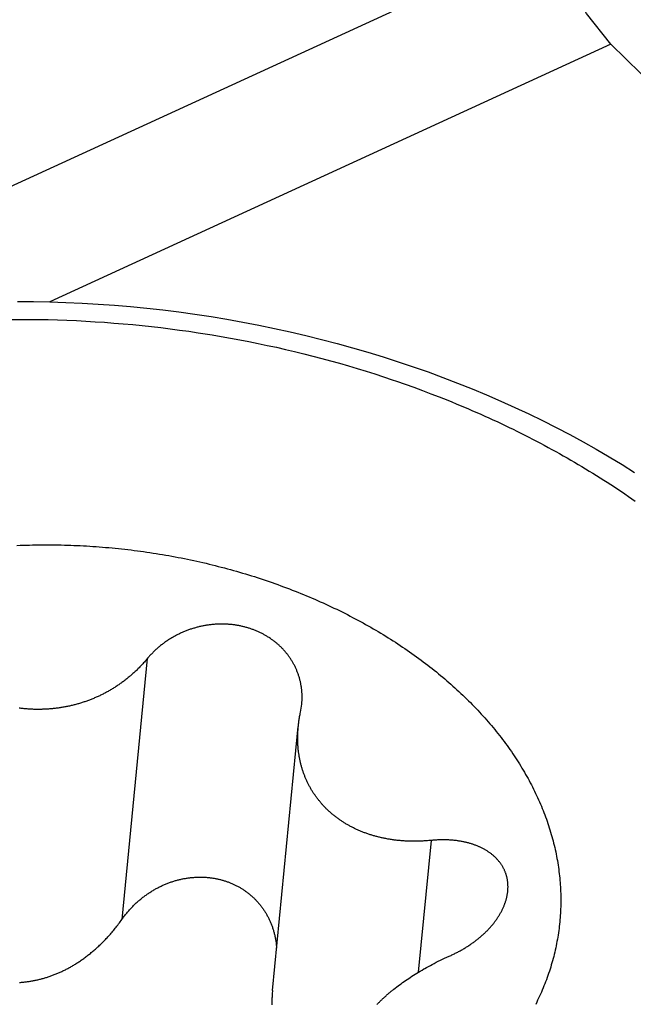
# Model space of a CAD drawing. Extents: x 0 to 594, y 0 to 420.
# Tile 90 of 112: x 554.524 to 554.806, y 123.118 to 123.57. Entities that reach past the tile are written whole.
import ezdxf

# ---------------------------------------------------------------- set-up
doc = ezdxf.new("R2010")
doc.units = 0
doc.header["$LTSCALE"] = 32.67
doc.layers.get('0').update_dxf_attribs({"linetype": 'CONTINUOUS'})
doc.layers.add('DATUM_AXIS', color=7, linetype='CONTINUOUS')

msp = doc.modelspace()

# ---------------------------------------------------------------- linework, layer by layer
at = {"color": 9, "linetype": 'CONTINUOUS'}
for p, q in [((531.45559, 112.9038), (554.76991, 123.60806)), ((554.79521, 123.5586), (554.53793, 123.44048))]:
    msp.add_line(p, q, dxfattribs=at)
at = {"color": 7, "linetype": 'CONTINUOUS'}
msp.add_line((555.07238, 123.28695), (554.79521, 123.5586), dxfattribs=at)
msp.add_lwpolyline([(554.79521, 123.5586), (554.78405, 123.57259), (554.7752, 123.58989), (554.76991, 123.60806)], dxfattribs=at)
at = {"layer": 'DATUM_AXIS', "color": 9, "linetype": 'CONTINUOUS'}
for p, q in [((554.51998, 123.43239), (554.52428, 123.43242)), ((554.52428, 123.43242), (554.52857, 123.43241)), ((554.52857, 123.43241), (554.53288, 123.43236)), ((554.53288, 123.43236), (554.53718, 123.43229)), ((554.53718, 123.43229), (554.54149, 123.43217)), ((554.54149, 123.43217), (554.5458, 123.43202)), ((554.5458, 123.43202), (554.55011, 123.43184)), ((554.55011, 123.43184), (554.55442, 123.43162)), ((554.55442, 123.43162), (554.55873, 123.43137)), ((554.55873, 123.43137), (554.56304, 123.43108)), ((554.56304, 123.43108), (554.56735, 123.43076)), ((554.56735, 123.43076), (554.57165, 123.43041)), ((554.57165, 123.43041), (554.57596, 123.43002)), ((554.57596, 123.43002), (554.58026, 123.42959)), ((554.58026, 123.42959), (554.58455, 123.42913)), ((554.58455, 123.42913), (554.58884, 123.42864)), ((554.58884, 123.42864), (554.59313, 123.42811)), ((554.59313, 123.42811), (554.59741, 123.42755)), ((554.59741, 123.42755), (554.60169, 123.42695)), ((554.60809, 123.42599), (554.61235, 123.42531)), ((554.61235, 123.42531), (554.6166, 123.4246)), ((554.6166, 123.4246), (554.62084, 123.42385)), ((554.62084, 123.42385), (554.62507, 123.42307)), ((554.62507, 123.42307), (554.62929, 123.42225)), ((554.62929, 123.42225), (554.6335, 123.4214)), ((554.6335, 123.4214), (554.6377, 123.42052)), ((554.6377, 123.42052), (554.64189, 123.41961)), ((554.64189, 123.41961), (554.64607, 123.41866)), ((554.64607, 123.41866), (554.65023, 123.41768)), ((554.65023, 123.41768), (554.65439, 123.41666)), ((554.65439, 123.41666), (554.65852, 123.41562)), ((554.65852, 123.41562), (554.66264, 123.41454)), ((554.66264, 123.41454), (554.66675, 123.41343)), ((554.66675, 123.41343), (554.67084, 123.41228)), ((554.67084, 123.41228), (554.67492, 123.41111)), ((554.67492, 123.41111), (554.67898, 123.4099)), ((554.67898, 123.4099), (554.68302, 123.40866)), ((554.68302, 123.40866), (554.68705, 123.40739)), ((554.68705, 123.40739), (554.69105, 123.40609)), ((554.69703, 123.40408), (554.70098, 123.4027)), ((554.70098, 123.4027), (554.70492, 123.40129)), ((554.70492, 123.40129), (554.70884, 123.39985)), ((554.70884, 123.39985), (554.71274, 123.39837)), ((554.71274, 123.39837), (554.71661, 123.39687)), ((554.58266, 123.27693), (554.57098, 123.15738)), ((554.71283, 123.19361), (554.70693, 123.13316))]:
    msp.add_line(p, q, dxfattribs=at)
at = {"layer": 'DATUM_AXIS', "color": 7, "linetype": 'CONTINUOUS'}
for p, q in [((554.65292, 123.25233), (554.65351, 123.25607)), ((554.64009, 123.12489), (554.65191, 123.24579)), ((554.71078, 123.13539), (554.71164, 123.13586)), ((554.71164, 123.13586), (554.71251, 123.13633)), ((554.71251, 123.13633), (554.71339, 123.1368)), ((554.71339, 123.1368), (554.71429, 123.13727)), ((554.71429, 123.13727), (554.71521, 123.13774)), ((554.71521, 123.13774), (554.71614, 123.13821)), ((554.71614, 123.13821), (554.71709, 123.13867)), ((554.71709, 123.13867), (554.71806, 123.13914)), ((554.71806, 123.13914), (554.71904, 123.13961)), ((554.71904, 123.13961), (554.72005, 123.14007)), ((554.70328, 123.13086), (554.70402, 123.13134)), ((554.70402, 123.13134), (554.70477, 123.13182)), ((554.70477, 123.13182), (554.70553, 123.1323)), ((554.70553, 123.1323), (554.70631, 123.13278)), ((554.70631, 123.13278), (554.70709, 123.13326)), ((554.70709, 123.13326), (554.70789, 123.13373)), ((554.70789, 123.13373), (554.7087, 123.13421)), ((554.70994, 123.13492), (554.71078, 123.13539)), ((554.69706, 123.12645), (554.69772, 123.12695)), ((554.69772, 123.12695), (554.69838, 123.12745)), ((554.69838, 123.12745), (554.69905, 123.12794)), ((554.69905, 123.12794), (554.69973, 123.12843)), ((554.69973, 123.12843), (554.70042, 123.12892)), ((554.70042, 123.12892), (554.70112, 123.12941)), ((554.70112, 123.12941), (554.70183, 123.12989)), ((554.70183, 123.12989), (554.70255, 123.13038)), ((554.70255, 123.13038), (554.70328, 123.13086)), ((554.69578, 123.12545), (554.69642, 123.12596)), ((554.69642, 123.12596), (554.69706, 123.12645))]:
    msp.add_line(p, q, dxfattribs=at)
for points in [[(554.52308, 123.44067), (554.53049, 123.44062), (554.53791, 123.44048), (554.54533, 123.44023), (554.55275, 123.43989), (554.56017, 123.43946), (554.56759, 123.43892), (554.575, 123.43829), (554.5824, 123.43756), (554.58979, 123.43674), (554.59717, 123.43582), (554.60453, 123.4348), (554.61188, 123.43369), (554.6192, 123.43248), (554.6265, 123.43118), (554.63378, 123.42978), (554.64103, 123.42829), (554.64824, 123.4267), (554.65543, 123.42503), (554.66258, 123.42325), (554.66969, 123.42139), (554.67676, 123.41944), (554.68379, 123.41739), (554.69077, 123.41526), (554.69771, 123.41303), (554.7046, 123.41072), (554.71144, 123.40831), (554.71822, 123.40582), (554.72495, 123.40325), (554.73161, 123.40058), (554.73822, 123.39784), (554.74476, 123.395), (554.75124, 123.39209), (554.75765, 123.38908), (554.76399, 123.386), (554.77025, 123.38284), (554.77645, 123.3796), (554.78256, 123.37627), (554.7886, 123.37287), (554.79455, 123.3694), (554.80043, 123.36584), (554.80621, 123.36221)], [(554.52282, 123.3288), (554.52426, 123.32886), (554.52571, 123.32891), (554.52716, 123.32896), (554.5286, 123.32899), (554.53005, 123.32903), (554.53151, 123.32905), (554.53296, 123.32907), (554.53441, 123.32909), (554.53586, 123.32909), (554.53732, 123.32909), (554.53877, 123.32908), (554.54023, 123.32907), (554.54169, 123.32905), (554.54314, 123.32902), (554.5446, 123.32899), (554.54606, 123.32895), (554.54752, 123.3289), (554.54897, 123.32885), (554.55043, 123.32879), (554.55189, 123.32872), (554.55335, 123.32864), (554.55481, 123.32856), (554.55627, 123.32848), (554.55772, 123.32838), (554.55918, 123.32828), (554.56064, 123.32817), (554.5621, 123.32806), (554.56355, 123.32794), (554.56501, 123.32781), (554.56647, 123.32768), (554.56792, 123.32754), (554.56938, 123.32739), (554.57083, 123.32724), (554.57228, 123.32707), (554.57374, 123.32691), (554.57519, 123.32673), (554.57664, 123.32655), (554.57809, 123.32637), (554.57954, 123.32617), (554.58098, 123.32597), (554.58243, 123.32577), (554.58387, 123.32555), (554.58532, 123.32533), (554.58676, 123.32511), (554.5882, 123.32487), (554.58964, 123.32464), (554.59108, 123.32439), (554.59251, 123.32414), (554.59394, 123.32388), (554.59538, 123.32361), (554.59681, 123.32334), (554.59823, 123.32306), (554.59966, 123.32278), (554.60108, 123.32249), (554.60251, 123.32219), (554.60393, 123.32189), (554.60534, 123.32158), (554.60676, 123.32126), (554.60817, 123.32094), (554.60958, 123.32061), (554.61099, 123.32027), (554.61239, 123.31993), (554.6138, 123.31958), (554.6152, 123.31923), (554.61659, 123.31887), (554.61799, 123.3185), (554.61938, 123.31813), (554.62077, 123.31775), (554.62215, 123.31737), (554.62353, 123.31697), (554.62491, 123.31658), (554.62629, 123.31617), (554.62766, 123.31576), (554.62903, 123.31535), (554.6304, 123.31492), (554.63176, 123.3145), (554.63312, 123.31406), (554.63448, 123.31362), (554.63583, 123.31317), (554.63718, 123.31272), (554.63852, 123.31226), (554.63986, 123.3118), (554.6412, 123.31133), (554.64253, 123.31085), (554.64386, 123.31037), (554.64519, 123.30988), (554.64651, 123.30939), (554.64783, 123.30889), (554.64914, 123.30838), (554.65045, 123.30787), (554.65175, 123.30736), (554.65305, 123.30683), (554.65435, 123.30631), (554.65564, 123.30577), (554.65692, 123.30523), (554.65821, 123.30469), (554.65948, 123.30414), (554.66076, 123.30358), (554.66202, 123.30302), (554.66329, 123.30245), (554.66454, 123.30188), (554.6658, 123.3013), (554.66705, 123.30071), (554.66829, 123.30012), (554.66953, 123.29953), (554.67076, 123.29893), (554.67199, 123.29832), (554.67321, 123.29771), (554.67443, 123.2971), (554.67564, 123.29647), (554.67684, 123.29585), (554.67804, 123.29521), (554.67924, 123.29458), (554.68043, 123.29393), (554.68161, 123.29329), (554.68279, 123.29263), (554.68396, 123.29198), (554.68513, 123.29131), (554.68629, 123.29065), (554.68745, 123.28997), (554.6886, 123.2893), (554.68974, 123.28861), (554.69088, 123.28792), (554.69201, 123.28723), (554.69313, 123.28653), (554.69425, 123.28583), (554.69536, 123.28513), (554.69647, 123.28441), (554.69757, 123.2837), (554.69866, 123.28298), (554.69975, 123.28225), (554.70083, 123.28152), (554.7019, 123.28078), (554.70297, 123.28004), (554.70403, 123.2793), (554.70509, 123.27855), (554.70613, 123.2778), (554.70717, 123.27704), (554.70821, 123.27628), (554.70923, 123.27551), (554.71025, 123.27474), (554.71127, 123.27397), (554.71227, 123.27319), (554.71327, 123.2724), (554.71426, 123.27162), (554.71525, 123.27083), (554.71623, 123.27003), (554.7172, 123.26923), (554.71816, 123.26843), (554.71912, 123.26762), (554.72006, 123.26681), (554.721, 123.26599), (554.72194, 123.26517), (554.72286, 123.26435), (554.72378, 123.26352), (554.72469, 123.26269), (554.7256, 123.26185), (554.72649, 123.26101), (554.72738, 123.26017), (554.72826, 123.25932), (554.72913, 123.25848), (554.73, 123.25762), (554.73086, 123.25676), (554.73171, 123.2559), (554.73255, 123.25504), (554.73338, 123.25417), (554.73421, 123.2533)], [(554.60084, 123.28981), (554.60046, 123.28966), (554.60008, 123.28951), (554.5997, 123.28936), (554.59932, 123.2892), (554.59895, 123.28904), (554.59857, 123.28887), (554.5982, 123.28871), (554.59783, 123.28853), (554.59746, 123.28836), (554.59709, 123.28818), (554.59672, 123.288), (554.59635, 123.28781), (554.59599, 123.28763), (554.59562, 123.28743), (554.59526, 123.28724), (554.5949, 123.28704), (554.59454, 123.28684), (554.59419, 123.28663), (554.59383, 123.28643), (554.59348, 123.28621), (554.59313, 123.286), (554.59278, 123.28578), (554.59243, 123.28556), (554.59209, 123.28534), (554.59175, 123.28511), (554.59141, 123.28488), (554.59107, 123.28464), (554.59073, 123.28441), (554.5904, 123.28417), (554.59007, 123.28392), (554.58974, 123.28368), (554.58941, 123.28343), (554.58909, 123.28318), (554.58877, 123.28292), (554.58845, 123.28266), (554.58813, 123.2824), (554.58782, 123.28214), (554.5875, 123.28187), (554.5872, 123.2816), (554.58689, 123.28133), (554.58659, 123.28105), (554.58629, 123.28078), (554.58599, 123.2805), (554.5857, 123.28021), (554.5854, 123.27993), (554.58512, 123.27964), (554.58483, 123.27935), (554.58455, 123.27905), (554.58427, 123.27876), (554.58399, 123.27846), (554.58372, 123.27816), (554.58345, 123.27785), (554.58318, 123.27755), (554.58292, 123.27724), (554.58232, 123.27652)], [(554.65351, 123.25607), (554.65354, 123.25646), (554.65357, 123.25683), (554.6536, 123.25721), (554.65362, 123.25758), (554.65364, 123.25796), (554.65365, 123.25833), (554.65366, 123.25871), (554.65366, 123.25908), (554.65366, 123.25946), (554.65366, 123.25983), (554.65365, 123.2602), (554.65364, 123.26057), (554.65362, 123.26095), (554.6536, 123.26132), (554.65357, 123.26169), (554.65354, 123.26206), (554.65351, 123.26243), (554.65347, 123.26279), (554.65343, 123.26316), (554.65338, 123.26353), (554.65333, 123.26389), (554.65327, 123.26426), (554.65321, 123.26462), (554.65315, 123.26498), (554.65308, 123.26534), (554.65301, 123.2657), (554.65294, 123.26606), (554.65286, 123.26642), (554.65277, 123.26678), (554.65268, 123.26713), (554.65259, 123.26749), (554.6525, 123.26784), (554.6524, 123.26819), (554.65229, 123.26854), (554.65219, 123.26889), (554.65207, 123.26924), (554.65196, 123.26958), (554.65184, 123.26992), (554.65171, 123.27027), (554.65159, 123.27061), (554.65146, 123.27095), (554.65132, 123.27128), (554.65118, 123.27162), (554.65104, 123.27195), (554.65089, 123.27228), (554.65074, 123.27261), (554.65059, 123.27294), (554.65043, 123.27327), (554.65027, 123.27359), (554.65011, 123.27391), (554.64994, 123.27423), (554.64977, 123.27455), (554.64959, 123.27487), (554.64941, 123.27518), (554.64923, 123.27549), (554.64905, 123.2758), (554.64886, 123.27611), (554.64866, 123.27642), (554.64847, 123.27672), (554.64827, 123.27702), (554.64807, 123.27732), (554.64786, 123.27762), (554.64765, 123.27791), (554.64744, 123.2782), (554.64722, 123.27849), (554.647, 123.27878), (554.64678, 123.27906), (554.64656, 123.27935), (554.64633, 123.27963), (554.6461, 123.2799), (554.64586, 123.28018), (554.64563, 123.28045), (554.64539, 123.28072), (554.64514, 123.28099), (554.6449, 123.28125), (554.64465, 123.28151), (554.64439, 123.28177), (554.64414, 123.28203), (554.64388, 123.28228), (554.64362, 123.28254), (554.64336, 123.28279), (554.64309, 123.28303), (554.64282, 123.28328), (554.64255, 123.28352), (554.64227, 123.28375), (554.642, 123.28399), (554.64172, 123.28422), (554.64144, 123.28445), (554.64115, 123.28468), (554.64086, 123.2849), (554.64057, 123.28512), (554.64028, 123.28534), (554.63999, 123.28556), (554.63969, 123.28577), (554.63939, 123.28598), (554.63909, 123.28618), (554.63878, 123.28639), (554.63848, 123.28659), (554.63817, 123.28679), (554.63786, 123.28698), (554.63754, 123.28717), (554.63723, 123.28736), (554.63691, 123.28755), (554.63659, 123.28773), (554.63627, 123.28791), (554.63594, 123.28808), (554.63562, 123.28826), (554.63529, 123.28843), (554.63496, 123.2886), (554.63463, 123.28876), (554.63429, 123.28892), (554.63396, 123.28908), (554.63362, 123.28923), (554.63328, 123.28938), (554.63294, 123.28953), (554.63259, 123.28968), (554.63225, 123.28982), (554.6319, 123.28996), (554.63155, 123.29009), (554.6312, 123.29023), (554.63085, 123.29035), (554.6305, 123.29048), (554.63014, 123.2906), (554.62979, 123.29072), (554.62943, 123.29084), (554.62907, 123.29095), (554.62871, 123.29106), (554.62834, 123.29117), (554.62798, 123.29127), (554.62761, 123.29137), (554.62725, 123.29146), (554.62688, 123.29156), (554.62651, 123.29165), (554.62614, 123.29173), (554.62577, 123.29181), (554.62539, 123.29189), (554.62502, 123.29197), (554.62464, 123.29204), (554.62427, 123.29211), (554.62389, 123.29218), (554.62351, 123.29224), (554.62313, 123.2923), (554.62275, 123.29235), (554.62237, 123.2924), (554.62198, 123.29245), (554.6216, 123.2925), (554.62122, 123.29254), (554.62083, 123.29258), (554.62044, 123.29261), (554.62006, 123.29264), (554.61967, 123.29267), (554.61928, 123.29269), (554.61889, 123.29271), (554.6185, 123.29273), (554.61811, 123.29274), (554.61772, 123.29275), (554.61733, 123.29276), (554.61694, 123.29276), (554.61654, 123.29276), (554.61615, 123.29276), (554.61576, 123.29275), (554.61536, 123.29274), (554.61497, 123.29273), (554.61457, 123.29271), (554.61418, 123.29269), (554.61378, 123.29266), (554.61339, 123.29263), (554.61299, 123.2926), (554.6126, 123.29256), (554.6122, 123.29252), (554.6118, 123.29248), (554.61141, 123.29243), (554.61101, 123.29238), (554.61062, 123.29233), (554.61022, 123.29227), (554.60982, 123.29221), (554.60943, 123.29214), (554.60903, 123.29207), (554.60864, 123.292), (554.60824, 123.29193), (554.60785, 123.29185), (554.60745, 123.29176), (554.60706, 123.29168), (554.60667, 123.29159), (554.60627, 123.29149), (554.60588, 123.2914), (554.60549, 123.2913), (554.6051, 123.29119), (554.60471, 123.29108), (554.60432, 123.29097), (554.60393, 123.29086), (554.60354, 123.29074), (554.60315, 123.29062), (554.60276, 123.29049), (554.60238, 123.29036), (554.60199, 123.29023), (554.60161, 123.29009), (554.60123, 123.28995), (554.60084, 123.28981)], [(554.58232, 123.27652), (554.58198, 123.27612), (554.58164, 123.27572), (554.5813, 123.27533), (554.58095, 123.27495), (554.58061, 123.27457), (554.58026, 123.27419), (554.57991, 123.27382), (554.57957, 123.27346), (554.57922, 123.2731), (554.57887, 123.27274), (554.57852, 123.27239), (554.57817, 123.27204), (554.57782, 123.2717), (554.57747, 123.27136), (554.57711, 123.27103), (554.57676, 123.2707), (554.57641, 123.27038), (554.57605, 123.27006), (554.5757, 123.26974), (554.57534, 123.26943), (554.57498, 123.26912), (554.57463, 123.26882), (554.57427, 123.26852), (554.57391, 123.26822), (554.57355, 123.26793), (554.57319, 123.26764), (554.57283, 123.26736), (554.57246, 123.26708), (554.5721, 123.2668), (554.57174, 123.26652), (554.57137, 123.26625), (554.57101, 123.26599), (554.57064, 123.26572), (554.57028, 123.26546), (554.56991, 123.26521), (554.56954, 123.26495), (554.56917, 123.2647), (554.5688, 123.26445), (554.56843, 123.26421), (554.56806, 123.26397), (554.56769, 123.26373), (554.56731, 123.2635), (554.56694, 123.26326), (554.56657, 123.26304), (554.56619, 123.26281), (554.56581, 123.26259), (554.56544, 123.26237), (554.56506, 123.26215), (554.56468, 123.26194), (554.5643, 123.26172), (554.56392, 123.26152), (554.56353, 123.26131), (554.56315, 123.26111), (554.56277, 123.26091), (554.56238, 123.26071), (554.562, 123.26052), (554.56161, 123.26033), (554.56122, 123.26014), (554.56083, 123.25995), (554.56044, 123.25977), (554.56005, 123.25959), (554.55966, 123.25941), (554.55926, 123.25923), (554.55887, 123.25906), (554.55847, 123.25889), (554.55808, 123.25872), (554.55768, 123.25856), (554.55728, 123.2584), (554.55688, 123.25824), (554.55648, 123.25808), (554.55608, 123.25793), (554.55567, 123.25777), (554.55527, 123.25763), (554.55486, 123.25748), (554.55446, 123.25734), (554.55405, 123.2572), (554.55364, 123.25706), (554.55323, 123.25692), (554.55282, 123.25679), (554.5524, 123.25666), (554.55199, 123.25653), (554.55157, 123.25641), (554.55116, 123.25628), (554.55074, 123.25616), (554.55032, 123.25605), (554.5499, 123.25593), (554.54948, 123.25582), (554.54906, 123.25571), (554.54864, 123.25561), (554.54822, 123.2555), (554.54779, 123.2554), (554.54737, 123.2553), (554.54694, 123.25521), (554.54651, 123.25512), (554.54608, 123.25503), (554.54565, 123.25494), (554.54522, 123.25486), (554.54479, 123.25478), (554.54436, 123.2547), (554.54392, 123.25462), (554.54349, 123.25455), (554.54305, 123.25448), (554.54262, 123.25441), (554.54218, 123.25435), (554.54174, 123.25429), (554.5413, 123.25423), (554.54086, 123.25417), (554.54042, 123.25412), (554.53998, 123.25407), (554.53954, 123.25402), (554.5391, 123.25398), (554.53866, 123.25394), (554.53821, 123.2539), (554.53777, 123.25386), (554.53733, 123.25383), (554.53688, 123.2538), (554.53644, 123.25377), (554.53599, 123.25375), (554.53555, 123.25373), (554.5351, 123.25371), (554.53465, 123.2537), (554.53421, 123.25368), (554.53376, 123.25368), (554.53331, 123.25367), (554.53287, 123.25367), (554.53242, 123.25367), (554.53197, 123.25367), (554.53153, 123.25367), (554.53108, 123.25368), (554.53063, 123.25369), (554.53018, 123.25371), (554.52974, 123.25373), (554.52929, 123.25375), (554.52884, 123.25377), (554.5284, 123.2538), (554.52795, 123.25382), (554.5275, 123.25386), (554.52706, 123.25389), (554.52661, 123.25393), (554.52616, 123.25397), (554.52572, 123.25401), (554.52528, 123.25406), (554.52483, 123.25411), (554.52439, 123.25416), (554.52394, 123.25422)], [(554.73421, 123.2533), (554.73502, 123.25243), (554.73583, 123.25155), (554.73663, 123.25067), (554.73743, 123.24979), (554.73821, 123.2489), (554.73899, 123.24801), (554.73976, 123.24712), (554.74052, 123.24622), (554.74127, 123.24532), (554.74201, 123.24442), (554.74275, 123.24351), (554.74348, 123.2426), (554.7442, 123.24169), (554.74491, 123.24078), (554.74561, 123.23986), (554.7463, 123.23894), (554.74699, 123.23802), (554.74766, 123.2371), (554.74833, 123.23617), (554.74899, 123.23524), (554.74964, 123.23431), (554.75028, 123.23337), (554.75091, 123.23243), (554.75154, 123.23149), (554.75215, 123.23055), (554.75276, 123.22961), (554.75336, 123.22866), (554.75394, 123.22771), (554.75452, 123.22676), (554.75509, 123.2258), (554.75566, 123.22485), (554.75621, 123.22389), (554.75675, 123.22293), (554.75729, 123.22197), (554.75781, 123.22101), (554.75833, 123.22004), (554.75884, 123.21907), (554.75934, 123.2181), (554.75983, 123.21713), (554.76031, 123.21616), (554.76078, 123.21518), (554.76124, 123.21421), (554.7617, 123.21323), (554.76214, 123.21225), (554.76257, 123.21127), (554.763, 123.21028), (554.76341, 123.2093), (554.76382, 123.20831), (554.76422, 123.20733), (554.76461, 123.20634), (554.76499, 123.20535), (554.76535, 123.20436), (554.76571, 123.20337), (554.76607, 123.20237), (554.76641, 123.20138), (554.76674, 123.20039), (554.76706, 123.19939), (554.76737, 123.19839), (554.76768, 123.19739), (554.76797, 123.19639), (554.76825, 123.1954), (554.76853, 123.19439), (554.76879, 123.19339), (554.76905, 123.19239), (554.7693, 123.19139), (554.76953, 123.19039), (554.76976, 123.18938), (554.76998, 123.18838), (554.77019, 123.18737), (554.77038, 123.18637), (554.77057, 123.18536), (554.77075, 123.18435), (554.77092, 123.18335), (554.77108, 123.18234), (554.77123, 123.18134), (554.77137, 123.18033), (554.7715, 123.17932), (554.77162, 123.17831), (554.77173, 123.17731), (554.77184, 123.1763), (554.77193, 123.17529), (554.77201, 123.17429), (554.77208, 123.17328), (554.77215, 123.17227), (554.7722, 123.17127), (554.77224, 123.17026), (554.77228, 123.16925), (554.7723, 123.16825), (554.77232, 123.16724), (554.77232, 123.16624), (554.77232, 123.16523), (554.7723, 123.16423), (554.77228, 123.16323), (554.77225, 123.16223), (554.7722, 123.16122), (554.77215, 123.16022), (554.77209, 123.15922), (554.77201, 123.15822), (554.77193, 123.15722), (554.77184, 123.15623), (554.77174, 123.15523), (554.77163, 123.15423), (554.77151, 123.15324), (554.77138, 123.15225), (554.77124, 123.15125), (554.77109, 123.15026), (554.77093, 123.14927), (554.77076, 123.14828), (554.77058, 123.1473), (554.77039, 123.14631), (554.77019, 123.14532), (554.76998, 123.14434), (554.76977, 123.14336), (554.76954, 123.14238), (554.7693, 123.1414), (554.76906, 123.14042), (554.7688, 123.13945), (554.76854, 123.13847), (554.76826, 123.1375), (554.76798, 123.13653), (554.76769, 123.13556), (554.76738, 123.13459), (554.76707, 123.13363), (554.76675, 123.13267), (554.76642, 123.13171), (554.76608, 123.13075), (554.76573, 123.12979), (554.76537, 123.12883), (554.765, 123.12788), (554.76462, 123.12693), (554.76423, 123.12598), (554.76383, 123.12504), (554.76343, 123.12409), (554.76301, 123.12315), (554.76259, 123.12221), (554.76215, 123.12128), (554.76171, 123.12034), (554.76126, 123.11941), (554.7608, 123.11848)], [(554.65189, 123.24564), (554.65194, 123.24609), (554.65199, 123.24655), (554.65204, 123.24701), (554.6521, 123.24748), (554.65216, 123.24795), (554.65222, 123.24842), (554.6523, 123.2489), (554.65237, 123.24938), (554.65245, 123.24986), (554.65254, 123.25034), (554.65263, 123.25083), (554.65272, 123.25133), (554.65282, 123.25183), (554.65292, 123.25233)], [(554.65224, 123.23281), (554.65218, 123.23319), (554.65213, 123.23358), (554.65207, 123.23396), (554.65202, 123.23435), (554.65198, 123.23474), (554.65193, 123.23513), (554.65189, 123.23552), (554.65186, 123.23591), (554.65182, 123.23631), (554.65179, 123.23671), (554.65176, 123.23711), (554.65174, 123.23751), (554.65171, 123.23791), (554.65169, 123.23832), (554.65168, 123.23873), (554.65167, 123.23914), (554.65166, 123.23956), (554.65165, 123.23997), (554.65165, 123.24039), (554.65165, 123.24082), (554.65165, 123.24124), (554.65166, 123.24167), (554.65167, 123.2421), (554.65168, 123.24253), (554.6517, 123.24296), (554.65172, 123.2434), (554.65175, 123.24384), (554.65178, 123.24429), (554.65181, 123.24473), (554.65185, 123.24518), (554.65189, 123.24564)], [(554.71227, 123.19355), (554.71172, 123.1935), (554.71117, 123.19346), (554.71062, 123.19342), (554.71008, 123.19338), (554.70954, 123.19335), (554.709, 123.19332), (554.70847, 123.19329), (554.70795, 123.19327), (554.70742, 123.19325), (554.70691, 123.19324), (554.70639, 123.19323), (554.70588, 123.19322), (554.70537, 123.19322), (554.70487, 123.19322), (554.70437, 123.19322), (554.70388, 123.19323), (554.70338, 123.19324), (554.7029, 123.19325), (554.70241, 123.19326), (554.70193, 123.19328), (554.70145, 123.19331), (554.70098, 123.19333), (554.7005, 123.19336), (554.70003, 123.19339), (554.69957, 123.19342), (554.69911, 123.19346), (554.69865, 123.1935), (554.69819, 123.19354), (554.69774, 123.19359), (554.69728, 123.19364), (554.69684, 123.19369), (554.69639, 123.19374), (554.69595, 123.1938), (554.69551, 123.19386), (554.69507, 123.19392), (554.69464, 123.19398), (554.6942, 123.19405), (554.69377, 123.19412), (554.69335, 123.19419), (554.69292, 123.19426), (554.6925, 123.19434), (554.69208, 123.19442), (554.69166, 123.1945), (554.69125, 123.19458), (554.69083, 123.19467), (554.69042, 123.19476), (554.69001, 123.19485), (554.68961, 123.19494), (554.6892, 123.19504), (554.6888, 123.19513), (554.6884, 123.19524), (554.688, 123.19534), (554.68761, 123.19544), (554.68721, 123.19555), (554.68682, 123.19566), (554.68643, 123.19577), (554.68604, 123.19589), (554.68566, 123.196), (554.68527, 123.19612), (554.68489, 123.19624), (554.68451, 123.19637), (554.68413, 123.19649), (554.68376, 123.19662), (554.68338, 123.19675), (554.68301, 123.19688), (554.68264, 123.19702), (554.68227, 123.19716), (554.6819, 123.1973), (554.68153, 123.19744), (554.68117, 123.19758), (554.68081, 123.19773), (554.68045, 123.19788), (554.68009, 123.19803), (554.67973, 123.19818), (554.67938, 123.19833), (554.67902, 123.19849), (554.67867, 123.19865), (554.67832, 123.19881), (554.67797, 123.19898), (554.67762, 123.19915), (554.67728, 123.19931), (554.67694, 123.19949), (554.6766, 123.19966), (554.67626, 123.19984), (554.67592, 123.20001), (554.67558, 123.20019), (554.67525, 123.20038), (554.67492, 123.20056), (554.67458, 123.20075), (554.67426, 123.20094), (554.67393, 123.20113), (554.6736, 123.20132), (554.67328, 123.20152), (554.67296, 123.20172), (554.67264, 123.20192), (554.67232, 123.20212), (554.672, 123.20233), (554.67169, 123.20253), (554.67138, 123.20274), (554.67107, 123.20296), (554.67076, 123.20317), (554.67045, 123.20339), (554.67015, 123.2036), (554.66985, 123.20383), (554.66955, 123.20405), (554.66925, 123.20427), (554.66895, 123.2045), (554.66866, 123.20473), (554.66837, 123.20496), (554.66808, 123.20519), (554.66779, 123.20543), (554.6675, 123.20567), (554.66722, 123.20591), (554.66694, 123.20615), (554.66666, 123.20639), (554.66638, 123.20664), (554.66611, 123.20689), (554.66583, 123.20714), (554.66556, 123.20739), (554.6653, 123.20764), (554.66503, 123.2079), (554.66477, 123.20816), (554.66451, 123.20842), (554.66425, 123.20868), (554.66399, 123.20894), (554.66374, 123.20921), (554.66349, 123.20947), (554.66324, 123.20974), (554.66299, 123.21002), (554.66275, 123.21029), (554.66251, 123.21056), (554.66227, 123.21084), (554.66203, 123.21112), (554.6618, 123.2114), (554.66157, 123.21168), (554.66134, 123.21196), (554.66111, 123.21225), (554.66089, 123.21253), (554.66067, 123.21282), (554.66045, 123.21311), (554.66023, 123.2134), (554.66002, 123.2137), (554.65981, 123.21399), (554.6596, 123.21429), (554.65939, 123.21459), (554.65919, 123.21488), (554.65899, 123.21519), (554.65879, 123.21549), (554.6586, 123.21579), (554.65841, 123.2161), (554.65822, 123.2164), (554.65803, 123.21671), (554.65784, 123.21702), (554.65766, 123.21733), (554.65748, 123.21765), (554.65731, 123.21796), (554.65713, 123.21828), (554.65696, 123.21859), (554.65679, 123.21891), (554.65663, 123.21923), (554.65646, 123.21955), (554.6563, 123.21987), (554.65615, 123.2202), (554.65599, 123.22052), (554.65584, 123.22085), (554.65569, 123.22118), (554.65554, 123.22151), (554.6554, 123.22184), (554.65525, 123.22217), (554.65511, 123.2225), (554.65498, 123.22284), (554.65484, 123.22317), (554.65471, 123.22351), (554.65458, 123.22385), (554.65446, 123.22419), (554.65433, 123.22453), (554.65421, 123.22488), (554.6541, 123.22522), (554.65398, 123.22557), (554.65387, 123.22591), (554.65376, 123.22626), (554.65365, 123.22661), (554.65355, 123.22697), (554.65344, 123.22732), (554.65334, 123.22767), (554.65325, 123.22803), (554.65315, 123.22839), (554.65306, 123.22875), (554.65297, 123.22911), (554.65289, 123.22947), (554.6528, 123.22984), (554.65272, 123.2302), (554.65265, 123.23057), (554.65257, 123.23094), (554.6525, 123.23131), (554.65243, 123.23168), (554.65236, 123.23206), (554.6523, 123.23244), (554.65224, 123.23281)], [(554.74801, 123.17037), (554.74802, 123.17051), (554.74805, 123.17079), (554.74807, 123.17107), (554.74808, 123.17135), (554.74809, 123.17163), (554.7481, 123.17191), (554.74811, 123.17219), (554.74811, 123.17247), (554.7481, 123.17274), (554.7481, 123.17302), (554.74808, 123.17329), (554.74807, 123.17357), (554.74805, 123.17384), (554.74803, 123.17411), (554.748, 123.17438), (554.74797, 123.17465), (554.74794, 123.17492), (554.7479, 123.17519), (554.74786, 123.17546), (554.74781, 123.17572), (554.74776, 123.17599), (554.74771, 123.17625), (554.74765, 123.17651), (554.74759, 123.17678), (554.74752, 123.17704), (554.74745, 123.1773), (554.74738, 123.17755), (554.7473, 123.17781), (554.74722, 123.17807), (554.74714, 123.17832), (554.74705, 123.17857), (554.74696, 123.17882), (554.74686, 123.17908), (554.74676, 123.17932), (554.74666, 123.17957), (554.74655, 123.17982), (554.74644, 123.18006), (554.74633, 123.18031), (554.74621, 123.18055), (554.74609, 123.18079), (554.74596, 123.18103), (554.74583, 123.18127), (554.7457, 123.1815), (554.74556, 123.18174), (554.74542, 123.18197), (554.74527, 123.1822), (554.74513, 123.18243), (554.74497, 123.18266), (554.74482, 123.18288), (554.74466, 123.18311), (554.7445, 123.18333), (554.74433, 123.18355), (554.74416, 123.18377), (554.74398, 123.18399), (554.74381, 123.1842), (554.74363, 123.18442), (554.74344, 123.18463), (554.74325, 123.18484), (554.74306, 123.18505), (554.74287, 123.18526), (554.74267, 123.18546), (554.74246, 123.18566), (554.74226, 123.18586), (554.74205, 123.18606), (554.74184, 123.18626), (554.74162, 123.18645), (554.7414, 123.18665), (554.74117, 123.18684), (554.74095, 123.18702), (554.74072, 123.18721), (554.74048, 123.1874), (554.74025, 123.18758), (554.74001, 123.18776), (554.73976, 123.18793), (554.73951, 123.18811), (554.73926, 123.18828), (554.73901, 123.18845), (554.73875, 123.18862), (554.73849, 123.18879), (554.73823, 123.18895), (554.73796, 123.18912), (554.73769, 123.18927), (554.73742, 123.18943), (554.73714, 123.18959), (554.73686, 123.18974), (554.73658, 123.18989), (554.73629, 123.19004), (554.736, 123.19018), (554.73571, 123.19032), (554.73541, 123.19046), (554.73511, 123.1906), (554.73481, 123.19073), (554.73451, 123.19087), (554.7342, 123.191), (554.73389, 123.19112), (554.73357, 123.19125), (554.73326, 123.19137), (554.73294, 123.19149), (554.73262, 123.1916), (554.73229, 123.19172), (554.73197, 123.19183), (554.73163, 123.19194), (554.7313, 123.19204), (554.73097, 123.19214), (554.73063, 123.19224), (554.73029, 123.19234), (554.72994, 123.19244), (554.7296, 123.19253), (554.72925, 123.19262), (554.7289, 123.1927), (554.72854, 123.19278), (554.72819, 123.19286), (554.72783, 123.19294), (554.72747, 123.19301), (554.72711, 123.19309), (554.72674, 123.19315), (554.72637, 123.19322), (554.726, 123.19328), (554.72563, 123.19334), (554.72526, 123.1934), (554.72488, 123.19345), (554.7245, 123.1935), (554.72412, 123.19355), (554.72374, 123.19359), (554.72336, 123.19363), (554.72297, 123.19367), (554.72258, 123.19371), (554.72219, 123.19374), (554.7218, 123.19377), (554.72141, 123.19379), (554.72101, 123.19381), (554.72062, 123.19383), (554.72022, 123.19385), (554.71982, 123.19386), (554.71942, 123.19387), (554.71901, 123.19388), (554.71861, 123.19389), (554.7182, 123.19389), (554.7178, 123.19388), (554.71739, 123.19388), (554.71698, 123.19387), (554.71657, 123.19386), (554.71616, 123.19384), (554.71575, 123.19382), (554.71533, 123.1938), (554.71492, 123.19378), (554.7145, 123.19375), (554.71409, 123.19372), (554.71367, 123.19369), (554.71325, 123.19365), (554.71227, 123.19355)], [(554.57061, 123.15685), (554.57125, 123.15776), (554.57152, 123.15814), (554.5718, 123.15851), (554.57208, 123.15888), (554.57237, 123.15925), (554.57265, 123.15961), (554.57294, 123.15997), (554.57324, 123.16033), (554.57353, 123.16069), (554.57383, 123.16104), (554.57413, 123.16138), (554.57443, 123.16173), (554.57474, 123.16207), (554.57505, 123.1624), (554.57536, 123.16273), (554.57568, 123.16306), (554.57599, 123.16339), (554.57631, 123.16371), (554.57663, 123.16403), (554.57696, 123.16434), (554.57728, 123.16465), (554.57761, 123.16496), (554.57794, 123.16526), (554.57827, 123.16556), (554.57861, 123.16585), (554.57895, 123.16614), (554.57928, 123.16643), (554.57963, 123.16671), (554.57997, 123.16699), (554.58031, 123.16727), (554.58066, 123.16754), (554.58101, 123.16781), (554.58136, 123.16807), (554.58171, 123.16833), (554.58206, 123.16859), (554.58242, 123.16884), (554.58277, 123.16909), (554.58313, 123.16933), (554.58349, 123.16957), (554.58385, 123.16981), (554.58421, 123.17004), (554.58458, 123.17027), (554.58494, 123.17049), (554.58531, 123.17071), (554.58568, 123.17093), (554.58605, 123.17114), (554.58642, 123.17135), (554.58679, 123.17156), (554.58716, 123.17176), (554.58753, 123.17195), (554.58791, 123.17215), (554.58828, 123.17233), (554.58866, 123.17252), (554.58903, 123.1727), (554.58941, 123.17288), (554.58979, 123.17305), (554.59017, 123.17322), (554.59055, 123.17338), (554.59093, 123.17354), (554.59131, 123.1737), (554.59169, 123.17385), (554.59207, 123.174), (554.59246, 123.17415), (554.59284, 123.17429), (554.59322, 123.17443), (554.59361, 123.17456), (554.59399, 123.17469), (554.59438, 123.17481), (554.59476, 123.17493), (554.59515, 123.17505), (554.59553, 123.17517), (554.59592, 123.17528), (554.59631, 123.17538), (554.59669, 123.17548), (554.59708, 123.17558), (554.59746, 123.17568), (554.59785, 123.17577), (554.59824, 123.17585), (554.59862, 123.17594), (554.59901, 123.17601), (554.5994, 123.17609), (554.59978, 123.17616), (554.60017, 123.17623), (554.60056, 123.17629), (554.60094, 123.17635), (554.60133, 123.17641), (554.60171, 123.17646), (554.6021, 123.17651), (554.60248, 123.17655), (554.60287, 123.17659), (554.60325, 123.17663), (554.60363, 123.17666), (554.60402, 123.17669), (554.6044, 123.17672), (554.60478, 123.17674), (554.60516, 123.17676), (554.60554, 123.17678), (554.60592, 123.17679), (554.6063, 123.17679), (554.60668, 123.1768), (554.60706, 123.1768), (554.60744, 123.17679), (554.60782, 123.17679), (554.60819, 123.17678), (554.60857, 123.17676), (554.60894, 123.17674), (554.60932, 123.17672), (554.60969, 123.1767), (554.61006, 123.17667), (554.61043, 123.17663), (554.61081, 123.1766), (554.61117, 123.17656), (554.61154, 123.17652), (554.61191, 123.17647), (554.61228, 123.17642), (554.61264, 123.17636), (554.61301, 123.17631), (554.61337, 123.17625), (554.61373, 123.17618), (554.61409, 123.17611), (554.61445, 123.17604), (554.61481, 123.17597), (554.61517, 123.17589), (554.61553, 123.17581), (554.61588, 123.17572), (554.61624, 123.17563), (554.61659, 123.17554), (554.61694, 123.17545), (554.61729, 123.17535), (554.61764, 123.17524), (554.61798, 123.17514), (554.61833, 123.17503), (554.61867, 123.17492), (554.61902, 123.1748), (554.61936, 123.17468), (554.6197, 123.17456), (554.62003, 123.17443), (554.62037, 123.1743), (554.62071, 123.17417), (554.62104, 123.17403), (554.62137, 123.17389), (554.6217, 123.17375), (554.62203, 123.1736), (554.62235, 123.17346), (554.62268, 123.1733), (554.623, 123.17315), (554.62332, 123.17299), (554.62364, 123.17283), (554.62396, 123.17266), (554.62428, 123.17249), (554.62459, 123.17232), (554.6249, 123.17214), (554.62521, 123.17196), (554.62552, 123.17178), (554.62583, 123.1716), (554.62613, 123.17141), (554.62643, 123.17122), (554.62673, 123.17102), (554.62703, 123.17082), (554.62733, 123.17062), (554.62762, 123.17042), (554.62791, 123.17021), (554.6282, 123.17), (554.62849, 123.16979), (554.62877, 123.16957), (554.62905, 123.16935), (554.62933, 123.16913), (554.62961, 123.1689), (554.62989, 123.16867), (554.63016, 123.16844), (554.63043, 123.16821), (554.6307, 123.16797), (554.63097, 123.16773), (554.63123, 123.16748), (554.63149, 123.16723), (554.63175, 123.16698), (554.63201, 123.16673), (554.63226, 123.16647), (554.63251, 123.16621), (554.63276, 123.16595), (554.63301, 123.16569), (554.63325, 123.16542), (554.63349, 123.16515), (554.63373, 123.16487), (554.63396, 123.16459), (554.6342, 123.16431), (554.63443, 123.16403), (554.63465, 123.16375), (554.63488, 123.16346), (554.6351, 123.16317), (554.63531, 123.16287), (554.63553, 123.16257), (554.63574, 123.16227), (554.63595, 123.16197), (554.63616, 123.16167), (554.63636, 123.16136), (554.63656, 123.16105), (554.63676, 123.16073), (554.63695, 123.16042)], [(554.72198, 123.14094), (554.72238, 123.14112), (554.72277, 123.1413), (554.72316, 123.14149), (554.72355, 123.14168), (554.72394, 123.14187), (554.72432, 123.14206), (554.72471, 123.14225), (554.72509, 123.14245), (554.72547, 123.14265), (554.72584, 123.14285), (554.72622, 123.14306), (554.72659, 123.14326), (554.72696, 123.14347), (554.72733, 123.14368), (554.7277, 123.1439), (554.72806, 123.14411), (554.72842, 123.14433), (554.72878, 123.14455), (554.72914, 123.14477), (554.72949, 123.145), (554.72984, 123.14522), (554.73019, 123.14545), (554.73054, 123.14568), (554.73088, 123.14591), (554.73122, 123.14614), (554.73156, 123.14638), (554.7319, 123.14662), (554.73223, 123.14686), (554.73256, 123.1471), (554.73289, 123.14734), (554.73321, 123.14758), (554.73353, 123.14783), (554.73385, 123.14808), (554.73417, 123.14833), (554.73448, 123.14858), (554.73479, 123.14883), (554.73509, 123.14908), (554.7354, 123.14934), (554.7357, 123.1496), (554.73599, 123.14986), (554.73629, 123.15012), (554.73658, 123.15038), (554.73687, 123.15064), (554.73715, 123.1509), (554.73743, 123.15117), (554.73771, 123.15143), (554.73798, 123.1517), (554.73826, 123.15197), (554.73852, 123.15224), (554.73879, 123.15251), (554.73905, 123.15278), (554.73931, 123.15306), (554.73956, 123.15333), (554.73981, 123.1536), (554.74006, 123.15388), (554.7403, 123.15416), (554.74054, 123.15444), (554.74078, 123.15471), (554.74101, 123.15499), (554.74124, 123.15527), (554.74147, 123.15555), (554.74169, 123.15584), (554.74191, 123.15612), (554.74212, 123.1564), (554.74233, 123.15669), (554.74254, 123.15697), (554.74275, 123.15726), (554.74295, 123.15754), (554.74314, 123.15783), (554.74334, 123.15811), (554.74352, 123.1584), (554.74371, 123.15869), (554.74389, 123.15898), (554.74407, 123.15926), (554.74424, 123.15955), (554.74441, 123.15984), (554.74458, 123.16013), (554.74474, 123.16042), (554.7449, 123.16071), (554.74506, 123.161), (554.74521, 123.16129), (554.74536, 123.16158), (554.7455, 123.16187), (554.74564, 123.16216), (554.74578, 123.16245), (554.74591, 123.16274), (554.74604, 123.16303), (554.74616, 123.16332), (554.74629, 123.16361), (554.7464, 123.1639), (554.74652, 123.1642), (554.74663, 123.16449), (554.74673, 123.16478), (554.74683, 123.16507), (554.74693, 123.16536), (554.74702, 123.16565), (554.74711, 123.16593), (554.7472, 123.16622), (554.74728, 123.16651), (554.74736, 123.1668), (554.74743, 123.16709), (554.7475, 123.16738), (554.74757, 123.16766), (554.74763, 123.16795), (554.74769, 123.16824), (554.74775, 123.16852), (554.7478, 123.16881), (554.74785, 123.16909), (554.74789, 123.16938), (554.74793, 123.16966), (554.74796, 123.16995), (554.74799, 123.17023), (554.74801, 123.17037)], [(554.63695, 123.16042), (554.63714, 123.1601), (554.63733, 123.15977), (554.63751, 123.15945), (554.6377, 123.15912), (554.63787, 123.15879), (554.63805, 123.15846), (554.63822, 123.15812), (554.63839, 123.15779), (554.63855, 123.15744), (554.63871, 123.1571), (554.63887, 123.15676), (554.63903, 123.15641), (554.63918, 123.15606), (554.63932, 123.1557), (554.63947, 123.15535), (554.63961, 123.15499), (554.63975, 123.15463), (554.63988, 123.15427), (554.64001, 123.1539), (554.64013, 123.15353), (554.64026, 123.15316), (554.64037, 123.15279), (554.64049, 123.15242), (554.6406, 123.15204), (554.64071, 123.15166), (554.64081, 123.15128), (554.64091, 123.1509), (554.64101, 123.15051), (554.6411, 123.15012), (554.64119, 123.14973), (554.64127, 123.14934), (554.64135, 123.14895), (554.64143, 123.14855), (554.6415, 123.14815), (554.64157, 123.14775), (554.64163, 123.14735), (554.64169, 123.14695), (554.64175, 123.14654), (554.6418, 123.14613), (554.64184, 123.14572), (554.64189, 123.14531), (554.64193, 123.1449), (554.64196, 123.14448), (554.64198, 123.14423)], [(554.55123, 123.13794), (554.55161, 123.13819), (554.55199, 123.13845), (554.55238, 123.13871), (554.55276, 123.13898), (554.55314, 123.13925), (554.55353, 123.13952), (554.55391, 123.1398), (554.55429, 123.14008), (554.55467, 123.14037), (554.55506, 123.14066), (554.55544, 123.14095), (554.55582, 123.14125), (554.5562, 123.14155), (554.55658, 123.14186), (554.55697, 123.14217), (554.55735, 123.14249), (554.55773, 123.14281), (554.55811, 123.14313), (554.55849, 123.14346), (554.55887, 123.1438), (554.55925, 123.14414), (554.55964, 123.14448), (554.56002, 123.14483), (554.5604, 123.14518), (554.56078, 123.14554), (554.56116, 123.1459), (554.56154, 123.14627), (554.56192, 123.14665), (554.5623, 123.14703), (554.56268, 123.14741), (554.56306, 123.1478), (554.56344, 123.14819), (554.56382, 123.14859), (554.5642, 123.149), (554.56458, 123.14941), (554.56496, 123.14983), (554.56534, 123.15025), (554.56572, 123.15068), (554.56609, 123.15112), (554.56647, 123.15156), (554.56685, 123.15201), (554.56723, 123.15246), (554.56761, 123.15292), (554.56798, 123.15339), (554.56836, 123.15386), (554.56873, 123.15435), (554.56911, 123.15483), (554.56948, 123.15533), (554.56986, 123.15583), (554.57023, 123.15634), (554.57061, 123.15685)], [(554.72005, 123.14007), (554.72107, 123.14053), (554.72198, 123.14094)], [(554.52406, 123.12852), (554.52446, 123.12855), (554.52487, 123.12858), (554.52527, 123.12861), (554.52567, 123.12865), (554.52608, 123.12869), (554.52648, 123.12873), (554.52688, 123.12878), (554.52729, 123.12883), (554.52769, 123.12888), (554.52809, 123.12894), (554.52849, 123.12899), (554.52889, 123.12906), (554.52929, 123.12912), (554.52969, 123.12919), (554.53009, 123.12926), (554.53049, 123.12934), (554.53089, 123.12942), (554.53129, 123.1295), (554.53169, 123.12958), (554.53209, 123.12967), (554.53249, 123.12976), (554.53289, 123.12985), (554.53329, 123.12995), (554.53368, 123.13005), (554.53408, 123.13015), (554.53448, 123.13026), (554.53487, 123.13037), (554.53527, 123.13048), (554.53567, 123.1306), (554.53606, 123.13072), (554.53646, 123.13084), (554.53685, 123.13097), (554.53725, 123.1311), (554.53764, 123.13123), (554.53803, 123.13137), (554.53843, 123.1315), (554.53882, 123.13165), (554.53921, 123.13179), (554.5396, 123.13194), (554.54, 123.13209), (554.54039, 123.13224), (554.54078, 123.1324), (554.54117, 123.13256), (554.54156, 123.13273), (554.54195, 123.1329), (554.54234, 123.13307), (554.54273, 123.13324), (554.54312, 123.13342), (554.54351, 123.1336), (554.5439, 123.13378), (554.54428, 123.13397), (554.54467, 123.13416), (554.54506, 123.13436), (554.54545, 123.13455), (554.54583, 123.13475), (554.54622, 123.13496), (554.54661, 123.13517), (554.54699, 123.13538), (554.54738, 123.13559), (554.54777, 123.13581), (554.54815, 123.13603), (554.54854, 123.13626), (554.54892, 123.13649), (554.54931, 123.13672), (554.54969, 123.13695), (554.55007, 123.13719), (554.55046, 123.13744), (554.55084, 123.13768), (554.55123, 123.13794)], [(554.7087, 123.13421), (554.70952, 123.13468), (554.70994, 123.13492)], [(554.64009, 123.12489), (554.64004, 123.12436), (554.64, 123.12383), (554.63996, 123.12331), (554.63992, 123.12279), (554.63989, 123.12227), (554.63986, 123.12176), (554.63984, 123.12125), (554.63981, 123.12074), (554.6398, 123.12024), (554.63978, 123.11974), (554.63977, 123.11925), (554.63977, 123.11876), (554.63976, 123.11827)], [(554.68804, 123.11848), (554.6883, 123.11874), (554.68856, 123.11901), (554.68882, 123.11927), (554.68909, 123.11954), (554.68936, 123.1198), (554.68963, 123.12006), (554.6899, 123.12033), (554.69017, 123.12059), (554.69045, 123.12085), (554.69073, 123.12111), (554.69101, 123.12137), (554.69129, 123.12163), (554.69157, 123.12189), (554.69186, 123.12215), (554.69215, 123.1224), (554.69244, 123.12266), (554.69273, 123.12292), (554.69303, 123.12317), (554.69333, 123.12343), (554.69363, 123.12369), (554.69393, 123.12394), (554.69423, 123.12419), (554.69454, 123.12445), (554.69485, 123.1247), (554.69516, 123.12495), (554.69547, 123.1252), (554.69578, 123.12545)]]:
    msp.add_lwpolyline(points, dxfattribs=at)
at = {"layer": 'DATUM_AXIS', "color": 9, "linetype": 'CONTINUOUS'}
for points in [[(554.60169, 123.42695), (554.60596, 123.42632), (554.60809, 123.42599)], [(554.69105, 123.40609), (554.69504, 123.40475), (554.69703, 123.40408)], [(554.71661, 123.39687), (554.72046, 123.39534), (554.72238, 123.39457), (554.72429, 123.39378), (554.7262, 123.39299), (554.7281, 123.39219), (554.72999, 123.39139), (554.73188, 123.39057), (554.73376, 123.38975), (554.73563, 123.38892), (554.7375, 123.38809), (554.73937, 123.38725), (554.74122, 123.3864), (554.74307, 123.38554), (554.74492, 123.38468), (554.74675, 123.3838), (554.74858, 123.38293), (554.75041, 123.38204), (554.75223, 123.38115), (554.75404, 123.38025), (554.75584, 123.37935), (554.75764, 123.37843), (554.75942, 123.37751), (554.76121, 123.37659), (554.76298, 123.37566), (554.76475, 123.37472), (554.76651, 123.37377), (554.76827, 123.37282), (554.77001, 123.37186), (554.77175, 123.37089), (554.77348, 123.36992), (554.77521, 123.36894), (554.77692, 123.36795), (554.77863, 123.36696), (554.78033, 123.36596), (554.78203, 123.36495), (554.78371, 123.36394), (554.78539, 123.36292), (554.78706, 123.3619), (554.78872, 123.36087), (554.79037, 123.35983), (554.79202, 123.35879), (554.79366, 123.35774), (554.79529, 123.35668), (554.79691, 123.35562), (554.79852, 123.35455), (554.80012, 123.35348), (554.80172, 123.3524), (554.80331, 123.35131), (554.80489, 123.35022), (554.80646, 123.34912)]]:
    msp.add_lwpolyline(points, dxfattribs=at)

doc.saveas('drawing.dxf')
